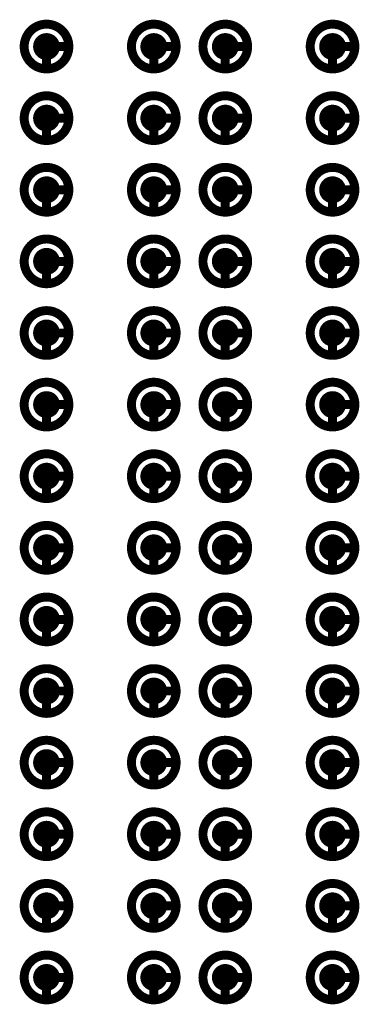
# Model space of a CAD drawing. Header units: millimetres. Extents: x 62 to 363, y 42 to 391.
# Tile 40 of 216: x 152.64 to 156.44, y 88.7 to 99.7. Entities that reach past the tile are written whole.
import ezdxf

# ---------------------------------------------------------------- set-up
doc = ezdxf.new("R2010")
doc.units = ezdxf.units.MM
doc.layers.add('Mechanical8', color=56, linetype='Continuous')
doc.layers.add('PadHoleLayer', color=156, linetype='Continuous')

# ---------------------------------------------------------------- blocks, each defined once
blk = doc.blocks.new('SAMTEC_SEAM8_40_S02_0_S_10_2_GP_K_HP_1876')
at = {"layer": 'Mechanical8'}
for points, const_width in [([(4.65, -1.4, 1), (4.15, -1.4, 1)], 0.1), ([(4.375, -1.15, 1), (4.425, -1.15, 1)], 0.05), ([(5.45, -1.4, 1), (4.95, -1.4, 1)], 0.1), ([(5.175, -1.15, 1), (5.225, -1.15, 1)], 0.05), ([(6.25, -1.4, 1), (5.75, -1.4, 1)], 0.1), ([(5.975, -1.15, 1), (6.025, -1.15, 1)], 0.05), ([(7.05, -1.4, 1), (6.55, -1.4, 1)], 0.1), ([(6.775, -1.15, 1), (6.825, -1.15, 1)], 0.05), ([(7.85, -1.4, 1), (7.35, -1.4, 1)], 0.1), ([(7.575, -1.15, 1), (7.625, -1.15, 1)], 0.05), ([(8.65, -1.4, 1), (8.15, -1.4, 1)], 0.1), ([(8.375, -1.15, 1), (8.425, -1.15, 1)], 0.05), ([(9.45, -1.4, 1), (8.95, -1.4, 1)], 0.1), ([(9.175, -1.15, 1), (9.225, -1.15, 1)], 0.05), ([(10.25, -1.4, 1), (9.75, -1.4, 1)], 0.1), ([(9.975, -1.15, 1), (10.025, -1.15, 1)], 0.05), ([(11.05, -1.4, 1), (10.55, -1.4, 1)], 0.1), ([(10.775, -1.15, 1), (10.825, -1.15, 1)], 0.05), ([(11.85, -1.4, 1), (11.35, -1.4, 1)], 0.1), ([(11.575, -1.15, 1), (11.625, -1.15, 1)], 0.05), ([(12.65, -1.4, 1), (12.15, -1.4, 1)], 0.1), ([(12.375, -1.15, 1), (12.425, -1.15, 1)], 0.05), ([(13.45, -1.4, 1), (12.95, -1.4, 1)], 0.1), ([(13.175, -1.15, 1), (13.225, -1.15, 1)], 0.05), ([(14.25, -1.4, 1), (13.75, -1.4, 1)], 0.1), ([(13.975, -1.15, 1), (14.025, -1.15, 1)], 0.05), ([(15.05, -1.4, 1), (14.55, -1.4, 1)], 0.1), ([(14.775, -1.15, 1), (14.825, -1.15, 1)], 0.05), ([(4.125, -1.4, 1), (4.175, -1.4, 1)], 0.05), ([(4.375, -1.4, 1), (4.425, -1.4, 1)], 0.05), ([(4.375, -1.4, 1), (4.425, -1.4, 1)], 0.05), ([(4.625, -1.4, 1), (4.675, -1.4, 1)], 0.05), ([(4.625, -1.4, 1), (4.675, -1.4, 1)], 0.05), ([(4.925, -1.4, 1), (4.975, -1.4, 1)], 0.05), ([(5.175, -1.4, 1), (5.225, -1.4, 1)], 0.05), ([(5.175, -1.4, 1), (5.225, -1.4, 1)], 0.05), ([(5.425, -1.4, 1), (5.475, -1.4, 1)], 0.05), ([(5.425, -1.4, 1), (5.475, -1.4, 1)], 0.05), ([(5.725, -1.4, 1), (5.775, -1.4, 1)], 0.05), ([(5.975, -1.4, 1), (6.025, -1.4, 1)], 0.05), ([(5.975, -1.4, 1), (6.025, -1.4, 1)], 0.05), ([(6.225, -1.4, 1), (6.275, -1.4, 1)], 0.05), ([(6.225, -1.4, 1), (6.275, -1.4, 1)], 0.05), ([(6.525, -1.4, 1), (6.575, -1.4, 1)], 0.05), ([(6.775, -1.4, 1), (6.825, -1.4, 1)], 0.05), ([(6.775, -1.4, 1), (6.825, -1.4, 1)], 0.05), ([(7.025, -1.4, 1), (7.075, -1.4, 1)], 0.05), ([(7.025, -1.4, 1), (7.075, -1.4, 1)], 0.05), ([(7.325, -1.4, 1), (7.375, -1.4, 1)], 0.05), ([(7.575, -1.4, 1), (7.625, -1.4, 1)], 0.05), ([(7.575, -1.4, 1), (7.625, -1.4, 1)], 0.05), ([(7.825, -1.4, 1), (7.875, -1.4, 1)], 0.05), ([(7.825, -1.4, 1), (7.875, -1.4, 1)], 0.05), ([(8.125, -1.4, 1), (8.175, -1.4, 1)], 0.05), ([(8.375, -1.4, 1), (8.425, -1.4, 1)], 0.05), ([(8.375, -1.4, 1), (8.425, -1.4, 1)], 0.05), ([(8.625, -1.4, 1), (8.675, -1.4, 1)], 0.05), ([(8.625, -1.4, 1), (8.675, -1.4, 1)], 0.05), ([(8.925, -1.4, 1), (8.975, -1.4, 1)], 0.05), ([(9.175, -1.4, 1), (9.225, -1.4, 1)], 0.05), ([(9.175, -1.4, 1), (9.225, -1.4, 1)], 0.05), ([(9.425, -1.4, 1), (9.475, -1.4, 1)], 0.05), ([(9.425, -1.4, 1), (9.475, -1.4, 1)], 0.05), ([(9.725, -1.4, 1), (9.775, -1.4, 1)], 0.05), ([(9.975, -1.4, 1), (10.025, -1.4, 1)], 0.05), ([(9.975, -1.4, 1), (10.025, -1.4, 1)], 0.05), ([(10.225, -1.4, 1), (10.275, -1.4, 1)], 0.05), ([(10.225, -1.4, 1), (10.275, -1.4, 1)], 0.05), ([(10.525, -1.4, 1), (10.575, -1.4, 1)], 0.05), ([(10.775, -1.4, 1), (10.825, -1.4, 1)], 0.05), ([(10.775, -1.4, 1), (10.825, -1.4, 1)], 0.05), ([(11.025, -1.4, 1), (11.075, -1.4, 1)], 0.05), ([(11.025, -1.4, 1), (11.075, -1.4, 1)], 0.05), ([(11.325, -1.4, 1), (11.375, -1.4, 1)], 0.05), ([(11.575, -1.4, 1), (11.625, -1.4, 1)], 0.05), ([(11.575, -1.4, 1), (11.625, -1.4, 1)], 0.05), ([(11.825, -1.4, 1), (11.875, -1.4, 1)], 0.05), ([(11.825, -1.4, 1), (11.875, -1.4, 1)], 0.05), ([(12.125, -1.4, 1), (12.175, -1.4, 1)], 0.05), ([(12.375, -1.4, 1), (12.425, -1.4, 1)], 0.05), ([(12.375, -1.4, 1), (12.425, -1.4, 1)], 0.05), ([(12.625, -1.4, 1), (12.675, -1.4, 1)], 0.05), ([(12.625, -1.4, 1), (12.675, -1.4, 1)], 0.05), ([(12.925, -1.4, 1), (12.975, -1.4, 1)], 0.05), ([(13.175, -1.4, 1), (13.225, -1.4, 1)], 0.05), ([(13.175, -1.4, 1), (13.225, -1.4, 1)], 0.05), ([(13.425, -1.4, 1), (13.475, -1.4, 1)], 0.05), ([(13.425, -1.4, 1), (13.475, -1.4, 1)], 0.05), ([(13.725, -1.4, 1), (13.775, -1.4, 1)], 0.05), ([(13.975, -1.4, 1), (14.025, -1.4, 1)], 0.05), ([(13.975, -1.4, 1), (14.025, -1.4, 1)], 0.05), ([(14.225, -1.4, 1), (14.275, -1.4, 1)], 0.05), ([(14.225, -1.4, 1), (14.275, -1.4, 1)], 0.05), ([(14.525, -1.4, 1), (14.575, -1.4, 1)], 0.05), ([(14.775, -1.4, 1), (14.825, -1.4, 1)], 0.05), ([(14.775, -1.4, 1), (14.825, -1.4, 1)], 0.05), ([(15.025, -1.4, 1), (15.075, -1.4, 1)], 0.05), ([(15.025, -1.4, 1), (15.075, -1.4, 1)], 0.05), ([(4.65, -2.6, 1), (4.15, -2.6, 1)], 0.1), ([(4.375, -2.35, 1), (4.425, -2.35, 1)], 0.05), ([(5.45, -2.6, 1), (4.95, -2.6, 1)], 0.1), ([(5.175, -2.35, 1), (5.225, -2.35, 1)], 0.05), ([(6.25, -2.6, 1), (5.75, -2.6, 1)], 0.1), ([(5.975, -2.35, 1), (6.025, -2.35, 1)], 0.05), ([(7.05, -2.6, 1), (6.55, -2.6, 1)], 0.1), ([(6.775, -2.35, 1), (6.825, -2.35, 1)], 0.05), ([(7.85, -2.6, 1), (7.35, -2.6, 1)], 0.1), ([(7.575, -2.35, 1), (7.625, -2.35, 1)], 0.05), ([(8.65, -2.6, 1), (8.15, -2.6, 1)], 0.1), ([(8.375, -2.35, 1), (8.425, -2.35, 1)], 0.05), ([(9.45, -2.6, 1), (8.95, -2.6, 1)], 0.1), ([(9.175, -2.35, 1), (9.225, -2.35, 1)], 0.05), ([(10.25, -2.6, 1), (9.75, -2.6, 1)], 0.1), ([(9.975, -2.35, 1), (10.025, -2.35, 1)], 0.05), ([(11.05, -2.6, 1), (10.55, -2.6, 1)], 0.1), ([(10.775, -2.35, 1), (10.825, -2.35, 1)], 0.05), ([(11.85, -2.6, 1), (11.35, -2.6, 1)], 0.1), ([(11.575, -2.35, 1), (11.625, -2.35, 1)], 0.05), ([(12.65, -2.6, 1), (12.15, -2.6, 1)], 0.1), ([(12.375, -2.35, 1), (12.425, -2.35, 1)], 0.05), ([(13.45, -2.6, 1), (12.95, -2.6, 1)], 0.1), ([(13.175, -2.35, 1), (13.225, -2.35, 1)], 0.05), ([(14.25, -2.6, 1), (13.75, -2.6, 1)], 0.1), ([(13.975, -2.35, 1), (14.025, -2.35, 1)], 0.05), ([(15.05, -2.6, 1), (14.55, -2.6, 1)], 0.1), ([(14.775, -2.35, 1), (14.825, -2.35, 1)], 0.05), ([(4.125, -2.6, 1), (4.175, -2.6, 1)], 0.05), ([(4.375, -2.6, 1), (4.425, -2.6, 1)], 0.05), ([(4.375, -2.6, 1), (4.425, -2.6, 1)], 0.05), ([(4.625, -2.6, 1), (4.675, -2.6, 1)], 0.05), ([(4.625, -2.6, 1), (4.675, -2.6, 1)], 0.05), ([(4.925, -2.6, 1), (4.975, -2.6, 1)], 0.05), ([(5.175, -2.6, 1), (5.225, -2.6, 1)], 0.05), ([(5.175, -2.6, 1), (5.225, -2.6, 1)], 0.05), ([(5.425, -2.6, 1), (5.475, -2.6, 1)], 0.05), ([(5.425, -2.6, 1), (5.475, -2.6, 1)], 0.05), ([(5.725, -2.6, 1), (5.775, -2.6, 1)], 0.05), ([(5.975, -2.6, 1), (6.025, -2.6, 1)], 0.05), ([(5.975, -2.6, 1), (6.025, -2.6, 1)], 0.05), ([(6.225, -2.6, 1), (6.275, -2.6, 1)], 0.05), ([(6.225, -2.6, 1), (6.275, -2.6, 1)], 0.05), ([(6.525, -2.6, 1), (6.575, -2.6, 1)], 0.05), ([(6.775, -2.6, 1), (6.825, -2.6, 1)], 0.05), ([(6.775, -2.6, 1), (6.825, -2.6, 1)], 0.05), ([(7.025, -2.6, 1), (7.075, -2.6, 1)], 0.05), ([(7.025, -2.6, 1), (7.075, -2.6, 1)], 0.05), ([(7.325, -2.6, 1), (7.375, -2.6, 1)], 0.05), ([(7.575, -2.6, 1), (7.625, -2.6, 1)], 0.05), ([(7.575, -2.6, 1), (7.625, -2.6, 1)], 0.05), ([(7.825, -2.6, 1), (7.875, -2.6, 1)], 0.05), ([(7.825, -2.6, 1), (7.875, -2.6, 1)], 0.05), ([(8.125, -2.6, 1), (8.175, -2.6, 1)], 0.05), ([(8.375, -2.6, 1), (8.425, -2.6, 1)], 0.05), ([(8.375, -2.6, 1), (8.425, -2.6, 1)], 0.05), ([(8.625, -2.6, 1), (8.675, -2.6, 1)], 0.05), ([(8.625, -2.6, 1), (8.675, -2.6, 1)], 0.05), ([(8.925, -2.6, 1), (8.975, -2.6, 1)], 0.05), ([(9.175, -2.6, 1), (9.225, -2.6, 1)], 0.05), ([(9.175, -2.6, 1), (9.225, -2.6, 1)], 0.05), ([(9.425, -2.6, 1), (9.475, -2.6, 1)], 0.05), ([(9.425, -2.6, 1), (9.475, -2.6, 1)], 0.05), ([(9.725, -2.6, 1), (9.775, -2.6, 1)], 0.05), ([(9.975, -2.6, 1), (10.025, -2.6, 1)], 0.05), ([(9.975, -2.6, 1), (10.025, -2.6, 1)], 0.05), ([(10.225, -2.6, 1), (10.275, -2.6, 1)], 0.05), ([(10.225, -2.6, 1), (10.275, -2.6, 1)], 0.05), ([(10.525, -2.6, 1), (10.575, -2.6, 1)], 0.05), ([(10.775, -2.6, 1), (10.825, -2.6, 1)], 0.05), ([(10.775, -2.6, 1), (10.825, -2.6, 1)], 0.05), ([(11.025, -2.6, 1), (11.075, -2.6, 1)], 0.05), ([(11.025, -2.6, 1), (11.075, -2.6, 1)], 0.05), ([(11.325, -2.6, 1), (11.375, -2.6, 1)], 0.05), ([(11.575, -2.6, 1), (11.625, -2.6, 1)], 0.05), ([(11.575, -2.6, 1), (11.625, -2.6, 1)], 0.05), ([(11.825, -2.6, 1), (11.875, -2.6, 1)], 0.05), ([(11.825, -2.6, 1), (11.875, -2.6, 1)], 0.05), ([(12.125, -2.6, 1), (12.175, -2.6, 1)], 0.05), ([(12.375, -2.6, 1), (12.425, -2.6, 1)], 0.05), ([(12.375, -2.6, 1), (12.425, -2.6, 1)], 0.05), ([(12.625, -2.6, 1), (12.675, -2.6, 1)], 0.05), ([(12.625, -2.6, 1), (12.675, -2.6, 1)], 0.05), ([(12.925, -2.6, 1), (12.975, -2.6, 1)], 0.05), ([(13.175, -2.6, 1), (13.225, -2.6, 1)], 0.05), ([(13.175, -2.6, 1), (13.225, -2.6, 1)], 0.05), ([(13.425, -2.6, 1), (13.475, -2.6, 1)], 0.05), ([(13.425, -2.6, 1), (13.475, -2.6, 1)], 0.05), ([(13.725, -2.6, 1), (13.775, -2.6, 1)], 0.05), ([(13.975, -2.6, 1), (14.025, -2.6, 1)], 0.05), ([(13.975, -2.6, 1), (14.025, -2.6, 1)], 0.05), ([(14.225, -2.6, 1), (14.275, -2.6, 1)], 0.05), ([(14.225, -2.6, 1), (14.275, -2.6, 1)], 0.05), ([(14.525, -2.6, 1), (14.575, -2.6, 1)], 0.05), ([(14.775, -2.6, 1), (14.825, -2.6, 1)], 0.05), ([(14.775, -2.6, 1), (14.825, -2.6, 1)], 0.05), ([(15.025, -2.6, 1), (15.075, -2.6, 1)], 0.05), ([(15.025, -2.6, 1), (15.075, -2.6, 1)], 0.05), ([(4.65, -3.4, 1), (4.15, -3.4, 1)], 0.1), ([(4.375, -3.15, 1), (4.425, -3.15, 1)], 0.05), ([(5.45, -3.4, 1), (4.95, -3.4, 1)], 0.1), ([(5.175, -3.15, 1), (5.225, -3.15, 1)], 0.05), ([(6.25, -3.4, 1), (5.75, -3.4, 1)], 0.1), ([(5.975, -3.15, 1), (6.025, -3.15, 1)], 0.05), ([(7.05, -3.4, 1), (6.55, -3.4, 1)], 0.1), ([(6.775, -3.15, 1), (6.825, -3.15, 1)], 0.05), ([(7.85, -3.4, 1), (7.35, -3.4, 1)], 0.1), ([(7.575, -3.15, 1), (7.625, -3.15, 1)], 0.05), ([(8.65, -3.4, 1), (8.15, -3.4, 1)], 0.1), ([(8.375, -3.15, 1), (8.425, -3.15, 1)], 0.05), ([(9.45, -3.4, 1), (8.95, -3.4, 1)], 0.1), ([(9.175, -3.15, 1), (9.225, -3.15, 1)], 0.05), ([(10.25, -3.4, 1), (9.75, -3.4, 1)], 0.1), ([(9.975, -3.15, 1), (10.025, -3.15, 1)], 0.05), ([(11.05, -3.4, 1), (10.55, -3.4, 1)], 0.1), ([(10.775, -3.15, 1), (10.825, -3.15, 1)], 0.05), ([(11.85, -3.4, 1), (11.35, -3.4, 1)], 0.1), ([(11.575, -3.15, 1), (11.625, -3.15, 1)], 0.05), ([(12.65, -3.4, 1), (12.15, -3.4, 1)], 0.1), ([(12.375, -3.15, 1), (12.425, -3.15, 1)], 0.05), ([(13.45, -3.4, 1), (12.95, -3.4, 1)], 0.1), ([(13.175, -3.15, 1), (13.225, -3.15, 1)], 0.05), ([(14.25, -3.4, 1), (13.75, -3.4, 1)], 0.1), ([(13.975, -3.15, 1), (14.025, -3.15, 1)], 0.05), ([(15.05, -3.4, 1), (14.55, -3.4, 1)], 0.1), ([(14.775, -3.15, 1), (14.825, -3.15, 1)], 0.05), ([(4.125, -3.4, 1), (4.175, -3.4, 1)], 0.05), ([(4.375, -3.4, 1), (4.425, -3.4, 1)], 0.05), ([(4.375, -3.4, 1), (4.425, -3.4, 1)], 0.05), ([(4.625, -3.4, 1), (4.675, -3.4, 1)], 0.05), ([(4.625, -3.4, 1), (4.675, -3.4, 1)], 0.05), ([(4.925, -3.4, 1), (4.975, -3.4, 1)], 0.05), ([(5.175, -3.4, 1), (5.225, -3.4, 1)], 0.05), ([(5.175, -3.4, 1), (5.225, -3.4, 1)], 0.05), ([(5.425, -3.4, 1), (5.475, -3.4, 1)], 0.05), ([(5.425, -3.4, 1), (5.475, -3.4, 1)], 0.05), ([(5.725, -3.4, 1), (5.775, -3.4, 1)], 0.05), ([(5.975, -3.4, 1), (6.025, -3.4, 1)], 0.05), ([(5.975, -3.4, 1), (6.025, -3.4, 1)], 0.05), ([(6.225, -3.4, 1), (6.275, -3.4, 1)], 0.05), ([(6.225, -3.4, 1), (6.275, -3.4, 1)], 0.05), ([(6.525, -3.4, 1), (6.575, -3.4, 1)], 0.05), ([(6.775, -3.4, 1), (6.825, -3.4, 1)], 0.05), ([(6.775, -3.4, 1), (6.825, -3.4, 1)], 0.05), ([(7.025, -3.4, 1), (7.075, -3.4, 1)], 0.05), ([(7.025, -3.4, 1), (7.075, -3.4, 1)], 0.05), ([(7.325, -3.4, 1), (7.375, -3.4, 1)], 0.05), ([(7.575, -3.4, 1), (7.625, -3.4, 1)], 0.05), ([(7.575, -3.4, 1), (7.625, -3.4, 1)], 0.05), ([(7.825, -3.4, 1), (7.875, -3.4, 1)], 0.05), ([(7.825, -3.4, 1), (7.875, -3.4, 1)], 0.05), ([(8.125, -3.4, 1), (8.175, -3.4, 1)], 0.05), ([(8.375, -3.4, 1), (8.425, -3.4, 1)], 0.05), ([(8.375, -3.4, 1), (8.425, -3.4, 1)], 0.05), ([(8.625, -3.4, 1), (8.675, -3.4, 1)], 0.05), ([(8.625, -3.4, 1), (8.675, -3.4, 1)], 0.05), ([(8.925, -3.4, 1), (8.975, -3.4, 1)], 0.05), ([(9.175, -3.4, 1), (9.225, -3.4, 1)], 0.05), ([(9.175, -3.4, 1), (9.225, -3.4, 1)], 0.05), ([(9.425, -3.4, 1), (9.475, -3.4, 1)], 0.05), ([(9.425, -3.4, 1), (9.475, -3.4, 1)], 0.05), ([(9.725, -3.4, 1), (9.775, -3.4, 1)], 0.05), ([(9.975, -3.4, 1), (10.025, -3.4, 1)], 0.05), ([(9.975, -3.4, 1), (10.025, -3.4, 1)], 0.05), ([(10.225, -3.4, 1), (10.275, -3.4, 1)], 0.05), ([(10.225, -3.4, 1), (10.275, -3.4, 1)], 0.05), ([(10.525, -3.4, 1), (10.575, -3.4, 1)], 0.05), ([(10.775, -3.4, 1), (10.825, -3.4, 1)], 0.05), ([(10.775, -3.4, 1), (10.825, -3.4, 1)], 0.05), ([(11.025, -3.4, 1), (11.075, -3.4, 1)], 0.05), ([(11.025, -3.4, 1), (11.075, -3.4, 1)], 0.05), ([(11.325, -3.4, 1), (11.375, -3.4, 1)], 0.05), ([(11.575, -3.4, 1), (11.625, -3.4, 1)], 0.05), ([(11.575, -3.4, 1), (11.625, -3.4, 1)], 0.05), ([(11.825, -3.4, 1), (11.875, -3.4, 1)], 0.05), ([(11.825, -3.4, 1), (11.875, -3.4, 1)], 0.05), ([(12.125, -3.4, 1), (12.175, -3.4, 1)], 0.05), ([(12.375, -3.4, 1), (12.425, -3.4, 1)], 0.05), ([(12.375, -3.4, 1), (12.425, -3.4, 1)], 0.05), ([(12.625, -3.4, 1), (12.675, -3.4, 1)], 0.05), ([(12.625, -3.4, 1), (12.675, -3.4, 1)], 0.05), ([(12.925, -3.4, 1), (12.975, -3.4, 1)], 0.05), ([(13.175, -3.4, 1), (13.225, -3.4, 1)], 0.05), ([(13.175, -3.4, 1), (13.225, -3.4, 1)], 0.05), ([(13.425, -3.4, 1), (13.475, -3.4, 1)], 0.05), ([(13.425, -3.4, 1), (13.475, -3.4, 1)], 0.05), ([(13.725, -3.4, 1), (13.775, -3.4, 1)], 0.05), ([(13.975, -3.4, 1), (14.025, -3.4, 1)], 0.05), ([(13.975, -3.4, 1), (14.025, -3.4, 1)], 0.05), ([(14.225, -3.4, 1), (14.275, -3.4, 1)], 0.05), ([(14.225, -3.4, 1), (14.275, -3.4, 1)], 0.05), ([(14.525, -3.4, 1), (14.575, -3.4, 1)], 0.05), ([(14.775, -3.4, 1), (14.825, -3.4, 1)], 0.05), ([(14.775, -3.4, 1), (14.825, -3.4, 1)], 0.05), ([(15.025, -3.4, 1), (15.075, -3.4, 1)], 0.05), ([(15.025, -3.4, 1), (15.075, -3.4, 1)], 0.05), ([(4.65, -4.6, 1), (4.15, -4.6, 1)], 0.1), ([(4.375, -4.35, 1), (4.425, -4.35, 1)], 0.05), ([(5.45, -4.6, 1), (4.95, -4.6, 1)], 0.1), ([(5.175, -4.35, 1), (5.225, -4.35, 1)], 0.05), ([(6.25, -4.6, 1), (5.75, -4.6, 1)], 0.1), ([(5.975, -4.35, 1), (6.025, -4.35, 1)], 0.05), ([(7.05, -4.6, 1), (6.55, -4.6, 1)], 0.1), ([(6.775, -4.35, 1), (6.825, -4.35, 1)], 0.05), ([(7.85, -4.6, 1), (7.35, -4.6, 1)], 0.1), ([(7.575, -4.35, 1), (7.625, -4.35, 1)], 0.05), ([(8.65, -4.6, 1), (8.15, -4.6, 1)], 0.1), ([(8.375, -4.35, 1), (8.425, -4.35, 1)], 0.05), ([(9.45, -4.6, 1), (8.95, -4.6, 1)], 0.1), ([(9.175, -4.35, 1), (9.225, -4.35, 1)], 0.05), ([(10.25, -4.6, 1), (9.75, -4.6, 1)], 0.1), ([(9.975, -4.35, 1), (10.025, -4.35, 1)], 0.05), ([(11.05, -4.6, 1), (10.55, -4.6, 1)], 0.1), ([(10.775, -4.35, 1), (10.825, -4.35, 1)], 0.05), ([(11.85, -4.6, 1), (11.35, -4.6, 1)], 0.1), ([(11.575, -4.35, 1), (11.625, -4.35, 1)], 0.05), ([(12.65, -4.6, 1), (12.15, -4.6, 1)], 0.1), ([(12.375, -4.35, 1), (12.425, -4.35, 1)], 0.05), ([(13.45, -4.6, 1), (12.95, -4.6, 1)], 0.1), ([(13.175, -4.35, 1), (13.225, -4.35, 1)], 0.05), ([(14.25, -4.6, 1), (13.75, -4.6, 1)], 0.1), ([(13.975, -4.35, 1), (14.025, -4.35, 1)], 0.05), ([(15.05, -4.6, 1), (14.55, -4.6, 1)], 0.1), ([(14.775, -4.35, 1), (14.825, -4.35, 1)], 0.05), ([(4.125, -4.6, 1), (4.175, -4.6, 1)], 0.05), ([(4.375, -4.6, 1), (4.425, -4.6, 1)], 0.05), ([(4.375, -4.6, 1), (4.425, -4.6, 1)], 0.05), ([(4.625, -4.6, 1), (4.675, -4.6, 1)], 0.05), ([(4.625, -4.6, 1), (4.675, -4.6, 1)], 0.05), ([(4.925, -4.6, 1), (4.975, -4.6, 1)], 0.05), ([(5.175, -4.6, 1), (5.225, -4.6, 1)], 0.05), ([(5.175, -4.6, 1), (5.225, -4.6, 1)], 0.05), ([(5.425, -4.6, 1), (5.475, -4.6, 1)], 0.05), ([(5.425, -4.6, 1), (5.475, -4.6, 1)], 0.05), ([(5.725, -4.6, 1), (5.775, -4.6, 1)], 0.05), ([(5.975, -4.6, 1), (6.025, -4.6, 1)], 0.05), ([(5.975, -4.6, 1), (6.025, -4.6, 1)], 0.05), ([(6.225, -4.6, 1), (6.275, -4.6, 1)], 0.05), ([(6.225, -4.6, 1), (6.275, -4.6, 1)], 0.05), ([(6.525, -4.6, 1), (6.575, -4.6, 1)], 0.05), ([(6.775, -4.6, 1), (6.825, -4.6, 1)], 0.05), ([(6.775, -4.6, 1), (6.825, -4.6, 1)], 0.05), ([(7.025, -4.6, 1), (7.075, -4.6, 1)], 0.05), ([(7.025, -4.6, 1), (7.075, -4.6, 1)], 0.05), ([(7.325, -4.6, 1), (7.375, -4.6, 1)], 0.05), ([(7.575, -4.6, 1), (7.625, -4.6, 1)], 0.05), ([(7.575, -4.6, 1), (7.625, -4.6, 1)], 0.05), ([(7.825, -4.6, 1), (7.875, -4.6, 1)], 0.05), ([(7.825, -4.6, 1), (7.875, -4.6, 1)], 0.05), ([(8.125, -4.6, 1), (8.175, -4.6, 1)], 0.05), ([(8.375, -4.6, 1), (8.425, -4.6, 1)], 0.05), ([(8.375, -4.6, 1), (8.425, -4.6, 1)], 0.05), ([(8.625, -4.6, 1), (8.675, -4.6, 1)], 0.05), ([(8.625, -4.6, 1), (8.675, -4.6, 1)], 0.05), ([(8.925, -4.6, 1), (8.975, -4.6, 1)], 0.05), ([(9.175, -4.6, 1), (9.225, -4.6, 1)], 0.05), ([(9.175, -4.6, 1), (9.225, -4.6, 1)], 0.05), ([(9.425, -4.6, 1), (9.475, -4.6, 1)], 0.05), ([(9.425, -4.6, 1), (9.475, -4.6, 1)], 0.05), ([(9.725, -4.6, 1), (9.775, -4.6, 1)], 0.05), ([(9.975, -4.6, 1), (10.025, -4.6, 1)], 0.05), ([(9.975, -4.6, 1), (10.025, -4.6, 1)], 0.05), ([(10.225, -4.6, 1), (10.275, -4.6, 1)], 0.05), ([(10.225, -4.6, 1), (10.275, -4.6, 1)], 0.05), ([(10.525, -4.6, 1), (10.575, -4.6, 1)], 0.05), ([(10.775, -4.6, 1), (10.825, -4.6, 1)], 0.05), ([(10.775, -4.6, 1), (10.825, -4.6, 1)], 0.05), ([(11.025, -4.6, 1), (11.075, -4.6, 1)], 0.05), ([(11.025, -4.6, 1), (11.075, -4.6, 1)], 0.05), ([(11.325, -4.6, 1), (11.375, -4.6, 1)], 0.05), ([(11.575, -4.6, 1), (11.625, -4.6, 1)], 0.05), ([(11.575, -4.6, 1), (11.625, -4.6, 1)], 0.05), ([(11.825, -4.6, 1), (11.875, -4.6, 1)], 0.05), ([(11.825, -4.6, 1), (11.875, -4.6, 1)], 0.05), ([(12.125, -4.6, 1), (12.175, -4.6, 1)], 0.05), ([(12.375, -4.6, 1), (12.425, -4.6, 1)], 0.05), ([(12.375, -4.6, 1), (12.425, -4.6, 1)], 0.05), ([(12.625, -4.6, 1), (12.675, -4.6, 1)], 0.05), ([(12.625, -4.6, 1), (12.675, -4.6, 1)], 0.05), ([(12.925, -4.6, 1), (12.975, -4.6, 1)], 0.05), ([(13.175, -4.6, 1), (13.225, -4.6, 1)], 0.05), ([(13.175, -4.6, 1), (13.225, -4.6, 1)], 0.05), ([(13.425, -4.6, 1), (13.475, -4.6, 1)], 0.05), ([(13.425, -4.6, 1), (13.475, -4.6, 1)], 0.05), ([(13.725, -4.6, 1), (13.775, -4.6, 1)], 0.05), ([(13.975, -4.6, 1), (14.025, -4.6, 1)], 0.05), ([(13.975, -4.6, 1), (14.025, -4.6, 1)], 0.05), ([(14.225, -4.6, 1), (14.275, -4.6, 1)], 0.05), ([(14.225, -4.6, 1), (14.275, -4.6, 1)], 0.05), ([(14.525, -4.6, 1), (14.575, -4.6, 1)], 0.05), ([(14.775, -4.6, 1), (14.825, -4.6, 1)], 0.05), ([(14.775, -4.6, 1), (14.825, -4.6, 1)], 0.05), ([(15.025, -4.6, 1), (15.075, -4.6, 1)], 0.05), ([(15.025, -4.6, 1), (15.075, -4.6, 1)], 0.05)]:
    blk.add_lwpolyline(points, format="xyb", close=True, dxfattribs=dict(at, const_width=const_width))
at = {"layer": 'Mechanical8', "const_width": 0.1}
for points in [[(4.4, -1.4), (4.4, -1.15)], [(5.2, -1.4), (5.2, -1.15)], [(6, -1.4), (6, -1.15)], [(6.8, -1.4), (6.8, -1.15)], [(7.6, -1.4), (7.6, -1.15)], [(8.4, -1.4), (8.4, -1.15)], [(9.2, -1.4), (9.2, -1.15)], [(10, -1.4), (10, -1.15)], [(10.8, -1.4), (10.8, -1.15)], [(11.6, -1.4), (11.6, -1.15)], [(12.4, -1.4), (12.4, -1.15)], [(13.2, -1.4), (13.2, -1.15)], [(14, -1.4), (14, -1.15)], [(14.8, -1.4), (14.8, -1.15)], [(4.65, -1.4), (4.4, -1.4)], [(5.45, -1.4), (5.2, -1.4)], [(6.25, -1.4), (6, -1.4)], [(7.05, -1.4), (6.8, -1.4)], [(7.85, -1.4), (7.6, -1.4)], [(8.65, -1.4), (8.4, -1.4)], [(9.45, -1.4), (9.2, -1.4)], [(10.25, -1.4), (10, -1.4)], [(11.05, -1.4), (10.8, -1.4)], [(11.85, -1.4), (11.6, -1.4)], [(12.65, -1.4), (12.4, -1.4)], [(13.45, -1.4), (13.2, -1.4)], [(14.25, -1.4), (14, -1.4)], [(15.05, -1.4), (14.8, -1.4)], [(4.4, -2.6), (4.4, -2.35)], [(5.2, -2.6), (5.2, -2.35)], [(6, -2.6), (6, -2.35)], [(6.8, -2.6), (6.8, -2.35)], [(7.6, -2.6), (7.6, -2.35)], [(8.4, -2.6), (8.4, -2.35)], [(9.2, -2.6), (9.2, -2.35)], [(10, -2.6), (10, -2.35)], [(10.8, -2.6), (10.8, -2.35)], [(11.6, -2.6), (11.6, -2.35)], [(12.4, -2.6), (12.4, -2.35)], [(13.2, -2.6), (13.2, -2.35)], [(14, -2.6), (14, -2.35)], [(14.8, -2.6), (14.8, -2.35)], [(4.65, -2.6), (4.4, -2.6)], [(5.45, -2.6), (5.2, -2.6)], [(6.25, -2.6), (6, -2.6)], [(7.05, -2.6), (6.8, -2.6)], [(7.85, -2.6), (7.6, -2.6)], [(8.65, -2.6), (8.4, -2.6)], [(9.45, -2.6), (9.2, -2.6)], [(10.25, -2.6), (10, -2.6)], [(11.05, -2.6), (10.8, -2.6)], [(11.85, -2.6), (11.6, -2.6)], [(12.65, -2.6), (12.4, -2.6)], [(13.45, -2.6), (13.2, -2.6)], [(14.25, -2.6), (14, -2.6)], [(15.05, -2.6), (14.8, -2.6)], [(4.4, -3.4), (4.4, -3.15)], [(5.2, -3.4), (5.2, -3.15)], [(6, -3.4), (6, -3.15)], [(6.8, -3.4), (6.8, -3.15)], [(7.6, -3.4), (7.6, -3.15)], [(8.4, -3.4), (8.4, -3.15)], [(9.2, -3.4), (9.2, -3.15)], [(10, -3.4), (10, -3.15)], [(10.8, -3.4), (10.8, -3.15)], [(11.6, -3.4), (11.6, -3.15)], [(12.4, -3.4), (12.4, -3.15)], [(13.2, -3.4), (13.2, -3.15)], [(14, -3.4), (14, -3.15)], [(14.8, -3.4), (14.8, -3.15)], [(4.65, -3.4), (4.4, -3.4)], [(5.45, -3.4), (5.2, -3.4)], [(6.25, -3.4), (6, -3.4)], [(7.05, -3.4), (6.8, -3.4)], [(7.85, -3.4), (7.6, -3.4)], [(8.65, -3.4), (8.4, -3.4)], [(9.45, -3.4), (9.2, -3.4)], [(10.25, -3.4), (10, -3.4)], [(11.05, -3.4), (10.8, -3.4)], [(11.85, -3.4), (11.6, -3.4)], [(12.65, -3.4), (12.4, -3.4)], [(13.45, -3.4), (13.2, -3.4)], [(14.25, -3.4), (14, -3.4)], [(15.05, -3.4), (14.8, -3.4)], [(4.4, -4.6), (4.4, -4.35)], [(5.2, -4.6), (5.2, -4.35)], [(6, -4.6), (6, -4.35)], [(6.8, -4.6), (6.8, -4.35)], [(7.6, -4.6), (7.6, -4.35)], [(8.4, -4.6), (8.4, -4.35)], [(9.2, -4.6), (9.2, -4.35)], [(10, -4.6), (10, -4.35)], [(10.8, -4.6), (10.8, -4.35)], [(11.6, -4.6), (11.6, -4.35)], [(12.4, -4.6), (12.4, -4.35)], [(13.2, -4.6), (13.2, -4.35)], [(14, -4.6), (14, -4.35)], [(14.8, -4.6), (14.8, -4.35)], [(4.65, -4.6), (4.4, -4.6)], [(5.45, -4.6), (5.2, -4.6)], [(6.25, -4.6), (6, -4.6)], [(7.05, -4.6), (6.8, -4.6)], [(7.85, -4.6), (7.6, -4.6)], [(8.65, -4.6), (8.4, -4.6)], [(9.45, -4.6), (9.2, -4.6)], [(10.25, -4.6), (10, -4.6)], [(11.05, -4.6), (10.8, -4.6)], [(11.85, -4.6), (11.6, -4.6)], [(12.65, -4.6), (12.4, -4.6)], [(13.45, -4.6), (13.2, -4.6)], [(14.25, -4.6), (14, -4.6)], [(15.05, -4.6), (14.8, -4.6)]]:
    blk.add_lwpolyline(points, dxfattribs=at)
at = {"layer": 'PadHoleLayer', "const_width": 0.15}
for points in [[(4.325, -1.4, 1), (4.475, -1.4, 1)], [(5.125, -1.4, 1), (5.275, -1.4, 1)], [(5.925, -1.4, 1), (6.075, -1.4, 1)], [(6.725, -1.4, 1), (6.875, -1.4, 1)], [(7.525, -1.4, 1), (7.675, -1.4, 1)], [(8.325, -1.4, 1), (8.475, -1.4, 1)], [(9.125, -1.4, 1), (9.275, -1.4, 1)], [(9.925, -1.4, 1), (10.075, -1.4, 1)], [(10.725, -1.4, 1), (10.875, -1.4, 1)], [(11.525, -1.4, 1), (11.675, -1.4, 1)], [(12.325, -1.4, 1), (12.475, -1.4, 1)], [(13.125, -1.4, 1), (13.275, -1.4, 1)], [(13.925, -1.4, 1), (14.075, -1.4, 1)], [(14.725, -1.4, 1), (14.875, -1.4, 1)], [(4.325, -2.6, 1), (4.475, -2.6, 1)], [(5.125, -2.6, 1), (5.275, -2.6, 1)], [(5.925, -2.6, 1), (6.075, -2.6, 1)], [(6.725, -2.6, 1), (6.875, -2.6, 1)], [(7.525, -2.6, 1), (7.675, -2.6, 1)], [(8.325, -2.6, 1), (8.475, -2.6, 1)], [(9.125, -2.6, 1), (9.275, -2.6, 1)], [(9.925, -2.6, 1), (10.075, -2.6, 1)], [(10.725, -2.6, 1), (10.875, -2.6, 1)], [(11.525, -2.6, 1), (11.675, -2.6, 1)], [(12.325, -2.6, 1), (12.475, -2.6, 1)], [(13.125, -2.6, 1), (13.275, -2.6, 1)], [(13.925, -2.6, 1), (14.075, -2.6, 1)], [(14.725, -2.6, 1), (14.875, -2.6, 1)], [(4.325, -3.4, 1), (4.475, -3.4, 1)], [(5.125, -3.4, 1), (5.275, -3.4, 1)], [(5.925, -3.4, 1), (6.075, -3.4, 1)], [(6.725, -3.4, 1), (6.875, -3.4, 1)], [(7.525, -3.4, 1), (7.675, -3.4, 1)], [(8.325, -3.4, 1), (8.475, -3.4, 1)], [(9.125, -3.4, 1), (9.275, -3.4, 1)], [(9.925, -3.4, 1), (10.075, -3.4, 1)], [(10.725, -3.4, 1), (10.875, -3.4, 1)], [(11.525, -3.4, 1), (11.675, -3.4, 1)], [(12.325, -3.4, 1), (12.475, -3.4, 1)], [(13.125, -3.4, 1), (13.275, -3.4, 1)], [(13.925, -3.4, 1), (14.075, -3.4, 1)], [(14.725, -3.4, 1), (14.875, -3.4, 1)], [(4.325, -4.6, 1), (4.475, -4.6, 1)], [(5.125, -4.6, 1), (5.275, -4.6, 1)], [(5.925, -4.6, 1), (6.075, -4.6, 1)], [(6.725, -4.6, 1), (6.875, -4.6, 1)], [(7.525, -4.6, 1), (7.675, -4.6, 1)], [(8.325, -4.6, 1), (8.475, -4.6, 1)], [(9.125, -4.6, 1), (9.275, -4.6, 1)], [(9.925, -4.6, 1), (10.075, -4.6, 1)], [(10.725, -4.6, 1), (10.875, -4.6, 1)], [(11.525, -4.6, 1), (11.675, -4.6, 1)], [(12.325, -4.6, 1), (12.475, -4.6, 1)], [(13.125, -4.6, 1), (13.275, -4.6, 1)], [(13.925, -4.6, 1), (14.075, -4.6, 1)], [(14.725, -4.6, 1), (14.875, -4.6, 1)]]:
    blk.add_lwpolyline(points, format="xyb", close=True, dxfattribs=at)

msp = doc.modelspace()

# ---------------------------------------------------------------- block references
at = {"rotation": 270}
msp.add_blockref('SAMTEC_SEAM8_40_S02_0_S_10_2_GP_K_HP_1876', (157.538, 103.8), dxfattribs=at)

doc.saveas('drawing.dxf')
